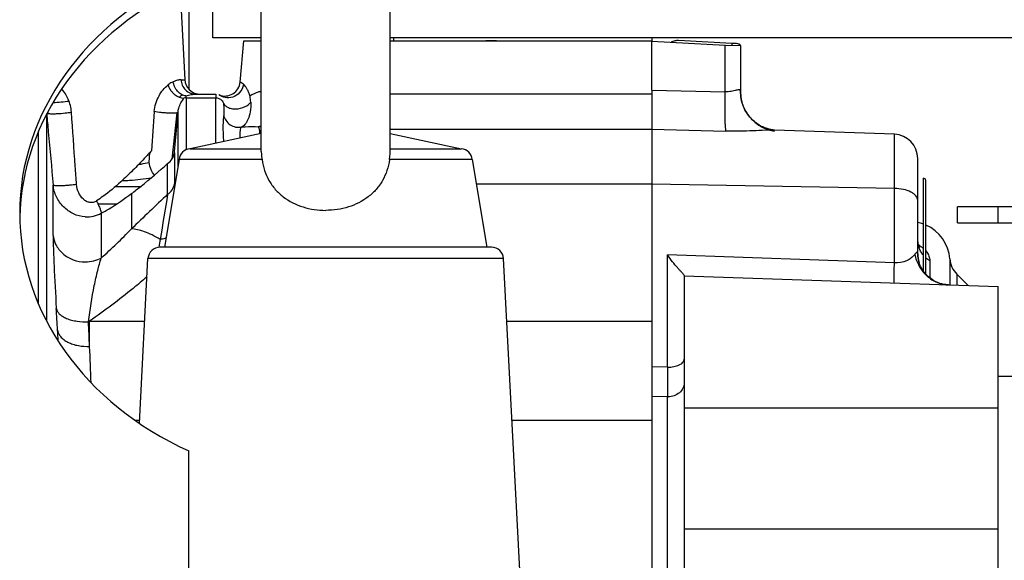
# Model space of a CAD drawing. Extents: x -3199 to 1181, y 8 to 2383.
# Tile 29 of 62: x -1701 to -1579, y 1355 to 1422. Entities that reach past the tile are written whole.
import ezdxf

# ---------------------------------------------------------------- set-up
doc = ezdxf.new("R2010")
doc.units = 0
doc.header["$LTSCALE"] = 65.395
doc.layers.get('0').update_dxf_attribs({"linetype": 'CONTINUOUS'})

msp = doc.modelspace()

# ---------------------------------------------------------------- linework, layer by layer
at = {"color": 6, "linetype": 'CONTINUOUS'}
for p, q in [((-1676.86, 1419.65), (-1676.86, 1497.65)), ((-1670.86, 1405.51), (-1670.86, 1456.65)), ((-1654.86, 1405.51), (-1654.86, 1456.65)), ((-1680.94, 1425.76), (-1680.35, 1414.45)), ((-1670.86, 1419.65), (-1676.86, 1419.65)), ((-1476.86, 1419.65), (-1654.86, 1419.65)), ((-1654.41, 1419.28), (-1654.41, 1419.65)), ((-1673.49, 1414.15), (-1673.04, 1419.28)), ((-1622.36, 1413.16), (-1622.36, 1419.23)), ((-1611.36, 1418.7), (-1611.36, 1412.95)), ((-1679.03, 1412.65), (-1676.51, 1412.65)), ((-1676.1, 1412.56), (-1676.1, 1412.56)), ((-1676.1, 1412.56), (-1676.08, 1412.55)), ((-1676.08, 1412.55), (-1676.04, 1412.53)), ((-1670.86, 1407.78), (-1679.71, 1405.85)), ((-1654.86, 1407.78), (-1646, 1405.85)), ((-1592.25, 1407.67), (-1607.14, 1408.19)), ((-1679.71, 1405.85), (-1670.86, 1405.85)), ((-1654.86, 1405.85), (-1646, 1405.85)), ((-1681.04, 1404.52), (-1682.86, 1393.65)), ((-1670.77, 1404.52), (-1681.04, 1404.52)), ((-1644.68, 1404.52), (-1654.94, 1404.52)), ((-1644.68, 1404.52), (-1642.86, 1393.65)), ((-1691.14, 1399.03), (-1688.8, 1399.03)), ((-1589.36, 1392.82), (-1589.36, 1399.45)), ((-1584.42, 1396.66), (-1584.42, 1398.66)), ((-1501.42, 1398.66), (-1584.42, 1398.66)), ((-1584.42, 1396.66), (-1501.42, 1396.66)), ((-1642.28, 1393.65), (-1683.43, 1393.65)), ((-1686, 1371.79), (-1684.93, 1392.23)), ((-1638.13, 1341.58), (-1640.78, 1392.23)), ((-1618.36, 1390.14), (-1618.36, 1334.09)), ((-1618.36, 1390.11), (-1579.36, 1388.75)), ((-1583.09, 1388.88), (-1584.5, 1390.29)), ((-1579.36, 1012.54), (-1579.36, 1388.75)), ((-1579.36, 1377.65), (-1559.36, 1377.65))]:
    msp.add_line(p, q, dxfattribs=at)
at = {"color": 7, "linetype": 'CONTINUOUS'}
msp.add_line((-1679.86, 1427.42), (-1679.86, 1413.27), dxfattribs=at)
at = {"color": 2, "linetype": 'CONTINUOUS'}
for p, q in [((-1622.36, 1419.65), (-1622.36, 1419.22)), ((-1673.04, 1419.28), (-1670.86, 1419.28)), ((-1654.86, 1419.28), (-1622.36, 1419.28)), ((-1622.36, 1419.23), (-1613.25, 1418.75)), ((-1612.44, 1418.96), (-1619.05, 1419.3)), ((-1613.25, 1418.75), (-1611.36, 1418.7)), ((-1676.51, 1412.65), (-1676.5, 1412.6)), ((-1676.1, 1412.56), (-1676.12, 1412.57)), ((-1676.08, 1412.55), (-1676.08, 1412.55)), ((-1676.08, 1412.55), (-1676.08, 1412.55)), ((-1622.36, 1413.16), (-1622.36, 992.57)), ((-1697.37, 1410.43), (-1697.36, 1410.26)), ((-1681.35, 1410.32), (-1681.96, 1404.56)), ((-1681.64, 1405.55), (-1681.2, 1410.39)), ((-1684.8, 1404.18), (-1684.7, 1405.41)), ((-1684.8, 1404.18), (-1684.7, 1405.41)), ((-1588.66, 1390.7), (-1588.66, 1402.22)), ((-1683.57, 1393.67), (-1683.57, 1393.64)), ((-1683.57, 1393.67), (-1683.57, 1393.64))]:
    msp.add_line(p, q, dxfattribs=at)
at = {"color": 9, "linetype": 'CONTINUOUS'}
for p, q in [((-1613.25, 1412.95), (-1613.25, 1418.75)), ((-1612.44, 1418.96), (-1612.44, 1418.73)), ((-1680.82, 1414.45), (-1680.35, 1414.45)), ((-1680.2, 1412.19), (-1680.2, 1405.73)), ((-1680.2, 1412.19), (-1676.51, 1412.19)), ((-1676.51, 1406.54), (-1676.51, 1412.19)), ((-1654.86, 1412.69), (-1622.36, 1412.69)), ((-1622.36, 1413.16), (-1613.25, 1412.95)), ((-1697.52, 1410.16), (-1697.52, 1384.47)), ((-1681.2, 1403.55), (-1681.2, 1410.39)), ((-1670.86, 1408.58), (-1671.24, 1408.6)), ((-1698.51, 1386.59), (-1698.51, 1408.04)), ((-1622.36, 1408.28), (-1654.86, 1408.28)), ((-1622.36, 1408.31), (-1613.17, 1408.07)), ((-1592.25, 1391.7), (-1592.25, 1407.67)), ((-1681.65, 1405.37), (-1681.65, 1401.51)), ((-1589.36, 1399.45), (-1589.36, 1404.67)), ((-1682.49, 1400.22), (-1682.49, 1404.05)), ((-1696.7, 1395.11), (-1696.7, 1401.35)), ((-1685.91, 1401.14), (-1689.02, 1401.14)), ((-1622.36, 1401.47), (-1644.17, 1401.47)), ((-1592.25, 1400.95), (-1622.36, 1401.47)), ((-1588.36, 1390.32), (-1588.36, 1401.92)), ((-1686.98, 1400.3), (-1686.98, 1395.92)), ((-1579.42, 1398.66), (-1579.42, 1396.66)), ((-1690.73, 1397.87), (-1690.73, 1392.3)), ((-1620.43, 1378.75), (-1620.43, 1392.68)), ((-1592.25, 1391.7), (-1620.43, 1392.68)), ((-1640.78, 1392.23), (-1684.93, 1392.23)), ((-1587.86, 1391.98), (-1587.86, 1389.85)), ((-1585.37, 1392.19), (-1585.37, 1388.96)), ((-1584.5, 1390.29), (-1584.5, 1388.93)), ((-1692.32, 1384.4), (-1692.17, 1384.47)), ((-1692.17, 1381.32), (-1692.17, 1384.47)), ((-1692.17, 1384.47), (-1685.34, 1384.47)), ((-1640.38, 1384.47), (-1622.36, 1384.47)), ((-1620.43, 1378.75), (-1622.36, 1378.8)), ((-1620.43, 1375.07), (-1622.36, 1375.12)), ((-1620.43, 1333.65), (-1620.43, 1375.07)), ((-1579.36, 1373.65), (-1618.36, 1373.65)), ((-1685.99, 1372.12), (-1686.48, 1372.12)), ((-1622.36, 1372.12), (-1639.73, 1372.12)), ((-1618.36, 1358.69), (-1579.36, 1358.69))]:
    msp.add_line(p, q, dxfattribs=at)
at = {"color": 3, "linetype": 'CONTINUOUS'}
msp.add_line((-1679.86, 1274.08), (-1679.86, 1368.35), dxfattribs=at)
at = {"color": 6, "linetype": 'CONTINUOUS'}
for points in [[(-1676.04, 1412.53), (-1676, 1412.51), (-1675.95, 1412.48)], [(-1611.22, 1411.81), (-1611.27, 1412.05), (-1611.31, 1412.3), (-1611.34, 1412.56), (-1611.36, 1412.82), (-1611.36, 1412.95)], [(-1607.14, 1408.19), (-1607.16, 1408.19), (-1607.19, 1408.2), (-1607.24, 1408.2), (-1607.29, 1408.2), (-1607.35, 1408.21), (-1607.42, 1408.22), (-1607.5, 1408.23), (-1607.59, 1408.25), (-1607.69, 1408.27), (-1607.8, 1408.3), (-1607.92, 1408.33), (-1608.05, 1408.37), (-1608.18, 1408.41), (-1608.32, 1408.46), (-1608.46, 1408.52), (-1608.6, 1408.58), (-1608.75, 1408.65), (-1608.9, 1408.73), (-1609.05, 1408.82), (-1609.19, 1408.91), (-1609.34, 1409.02), (-1609.49, 1409.13), (-1609.64, 1409.25), (-1609.78, 1409.38), (-1609.93, 1409.51), (-1610.07, 1409.66), (-1610.2, 1409.81), (-1610.33, 1409.97), (-1610.46, 1410.14), (-1610.58, 1410.32), (-1610.7, 1410.51), (-1610.81, 1410.71), (-1610.91, 1410.91), (-1611, 1411.12), (-1611.08, 1411.34), (-1611.16, 1411.57), (-1611.22, 1411.81)], [(-1589.31, 1394.08), (-1589.34, 1394.23), (-1589.35, 1394.4)], [(-1589.15, 1393.65), (-1589.13, 1393.63), (-1589.14, 1393.65), (-1589.16, 1393.69), (-1589.19, 1393.75), (-1589.23, 1393.83), (-1589.27, 1393.94), (-1589.31, 1394.08)], [(-1585.53, 1388.97), (-1585.64, 1388.97), (-1585.87, 1389), (-1586.12, 1389.03), (-1586.36, 1389.09), (-1586.61, 1389.16), (-1586.85, 1389.26), (-1587.1, 1389.36), (-1587.34, 1389.49), (-1587.57, 1389.63), (-1587.79, 1389.79), (-1588, 1389.96), (-1588.2, 1390.15), (-1588.39, 1390.35), (-1588.56, 1390.56), (-1588.71, 1390.77), (-1588.85, 1391), (-1588.97, 1391.22), (-1589.08, 1391.45), (-1589.16, 1391.68), (-1589.23, 1391.9), (-1589.28, 1392.12), (-1589.32, 1392.32), (-1589.34, 1392.52), (-1589.35, 1392.7), (-1589.36, 1392.82)]]:
    msp.add_lwpolyline(points, dxfattribs=at)
for centre, radius, start, end in [((-1678.45, 1414.55), 1.9, 183, 265.65), ((-1675.38, 1414.32), 1.9, 247.5646, 355), ((-1592.36, 1404.67), 3, 0, 88), ((-1679.64, 1404.45), 1.4, 93, 177), ((-1646.08, 1404.45), 1.4, 3, 87), ((-1588.66, 1401.92), 0.3, 0, 90), ((-1590.36, 1391.82), 5, 70.1188, 78.459), ((-1590.36, 1391.82), 5, 4.2517, 66.4146), ((-1683.43, 1392.15), 1.5, 90, 177), ((-1642.28, 1392.15), 1.5, 3, 90), ((-1582.38, 1392.41), 3, 184.2517, 225), ((-1046.78, 1376.91), 573.65, 179.81629, 180.18371)]:
    msp.add_arc(centre, radius, start, end, dxfattribs=at)
at = {"color": 2, "linetype": 'CONTINUOUS'}
for centre, radius, start, end in [((-1680.21, 1411.65), 1, 115.1292, 143.1307), ((-1680.2, 1411.14), 1.05, 90.0183, 104.6331), ((-1676.5, 1411.67), 0.974, 64.5525, 65.7238), ((-1676.52, 1411.61), 1.04, 61.5167, 62.3796), ((-1677.61, 1410.82), 5.58, 16.7472, 18.173), ((-1670.21, 1409.08), 3.93, 121.4518, 121.6435), ((-1677.76, 1412.25), 5.51, 1.1485, 1.933), ((-1677.47, 1411.39), 5.3, 2.9145, 10.5407), ((-1442.78, 1354.07), 244.03, 170.4364, 170.6616)]:
    msp.add_arc(centre, radius, start, end, dxfattribs=at)
at = {"color": 9, "linetype": 'CONTINUOUS'}
for centre, radius, start, end in [((-1606.47, 1412.95), 4.89, 180.0043, 190.2258), ((-1606.49, 1412.95), 4.87, 190.2317, 190.7131), ((-1338.05, 1036.11), 501.21, 133.4103, 134.1213), ((-228.53, 1158.48), 1473.92, 170.56016, 170.7808), ((-1748.17, 1455.58), 85.46, 312.2339, 315.7239), ((-1586.46, 1394.52), 2.89, 183.891, 187.7441), ((-1590.9, 1390.92), 3.43, 57.9809, 61.4953), ((-1585.48, 1392.82), 3.87, 180.0433, 196.2504), ((-1586.38, 1394.6), 3.01, 228.8202, 240.5216), ((-2026.22, 1365.44), 330.55, 3.1029, 3.5753), ((-2219.17, 1356.92), 527.56, 2.6512, 2.9858), ((-1964.86, 1368.83), 269.1, 2.8051, 3.0894), ((-1987.91, 1367.08), 296.08, 1.8837, 2.757), ((-1620.36, 1377.38), 2.3, 268.2638, 270.0001)]:
    msp.add_arc(centre, radius, start, end, dxfattribs=at)
at = {"color": 3, "linetype": 'CONTINUOUS'}
msp.add_ellipse((-1660.86, 1397.89), major_axis=(40, 0), ratio=0.8391, start_param=2.06576, end_param=4.217425, dxfattribs=at)
at = {"color": 7, "linetype": 'CONTINUOUS'}
msp.add_ellipse((-1660.86, 1396.74), major_axis=(40, 0), ratio=0.8391, start_param=8.348946, end_param=9.407653, dxfattribs=at)
at = {"color": 2, "linetype": 'CONTINUOUS'}
for points, knots in [([(-1641.66, 1419.28), (-1641.77, 1419.28), (-1642.22, 1419.3), (-1642.67, 1419.29), (-1643, 1419.28)], [0, 0, 0, 0, 0.258652, 1, 1, 1, 1]), ([(-1619.05, 1419.3), (-1619.21, 1419.31), (-1619.53, 1419.29), (-1619.84, 1419.19), (-1619.98, 1419.1)], [0, 0, 0, 0, 0.500007, 1, 1, 1, 1]), ([(-1611.36, 1418.7), (-1611.36, 1418.74), (-1611.44, 1418.81), (-1611.55, 1418.85), (-1611.75, 1418.91), (-1612.05, 1418.95), (-1612.31, 1418.96), (-1612.44, 1418.96)], [0, 0, 0, 0, 0.116091, 0.21336, 0.336954, 0.646649, 1, 1, 1, 1]), ([(-1694.43, 1410.42), (-1694.47, 1410.97), (-1694.73, 1412.01), (-1695.31, 1412.92), (-1695.64, 1413.3)], [0, 0, 0, 0, 0.522459, 1, 1, 1, 1]), ([(-1681.8, 1414.19), (-1681.85, 1414.17), (-1682.07, 1414.06), (-1682.28, 1413.92), (-1682.43, 1413.8)], [0, 0, 0, 0, 0.227842, 1, 1, 1, 1]), ([(-1682.43, 1413.8), (-1682.35, 1413.56), (-1682.18, 1413.21), (-1681.85, 1412.81), (-1681.38, 1412.37), (-1680.86, 1412.14), (-1680.47, 1412.15)], [0, 0, 0, 0, 0.281464, 0.426715, 0.567057, 1, 1, 1, 1]), ([(-1680.21, 1412.43), (-1680.4, 1412.45), (-1680.79, 1412.59), (-1681.29, 1413), (-1681.64, 1413.56), (-1681.77, 1413.98), (-1681.8, 1414.19)], [0, 0, 0, 0, 0.227679, 0.483782, 0.749641, 1, 1, 1, 1]), ([(-1673.08, 1413.89), (-1673.12, 1413.59), (-1673.36, 1412.97), (-1674.12, 1412.3), (-1675.1, 1412.1), (-1675.71, 1412.32), (-1675.95, 1412.48)], [0, 0, 0, 0, 0.237202, 0.509091, 0.774224, 1, 1, 1, 1]), ([(-1672.78, 1413.55), (-1672.8, 1413.59), (-1672.89, 1413.71), (-1672.99, 1413.82), (-1673.08, 1413.89)], [0, 0, 0, 0, 0.292045, 1, 1, 1, 1]), ([(-1672.54, 1413.14), (-1672.56, 1413.18), (-1672.63, 1413.32), (-1672.71, 1413.46), (-1672.78, 1413.55)], [0, 0, 0, 0, 0.273099, 1, 1, 1, 1]), ([(-1680.2, 1412.19), (-1680.2, 1412.21), (-1680.2, 1412.29), (-1680.2, 1412.37), (-1680.21, 1412.43)], [0, 0, 0, 0, 0.283943, 1, 1, 1, 1]), ([(-1676.5, 1412.51), (-1676.5, 1412.49), (-1676.51, 1412.38), (-1676.51, 1412.27), (-1676.51, 1412.19)], [0, 0, 0, 0, 0.19628, 1, 1, 1, 1]), ([(-1676.51, 1412.19), (-1676.31, 1412.19), (-1675.9, 1412.07), (-1675.64, 1411.73), (-1675.57, 1411.55)], [0, 0, 0, 0, 0.506349, 1, 1, 1, 1]), ([(-1676.5, 1412.6), (-1676.5, 1412.59), (-1676.5, 1412.56), (-1676.5, 1412.53), (-1676.5, 1412.51)], [0, 0, 0, 0, 0.204351, 1, 1, 1, 1]), ([(-1675.95, 1412.48), (-1675.97, 1412.49), (-1676.02, 1412.52), (-1676.07, 1412.55), (-1676.1, 1412.56)], [0, 0, 0, 0, 0.361161, 1, 1, 1, 1]), ([(-1672.31, 1412.56), (-1672.33, 1412.61), (-1672.39, 1412.81), (-1672.48, 1413), (-1672.54, 1413.14)], [0, 0, 0, 0, 0.265725, 1, 1, 1, 1]), ([(-1696.7, 1411.63), (-1696.37, 1411.63), (-1695.71, 1411.67), (-1695.06, 1411.75), (-1694.74, 1411.8)], [0, 0, 0, 0, 0.509702, 1, 1, 1, 1]), ([(-1675.57, 1411.55), (-1675.52, 1411.45), (-1675.38, 1411.24), (-1675.04, 1411), (-1674.56, 1410.83), (-1673.81, 1410.78), (-1672.93, 1411), (-1672.35, 1411.42), (-1672.17, 1411.66)], [0, 0, 0, 0, 0.08481, 0.189879, 0.31882, 0.467653, 0.76965, 1, 1, 1, 1]), ([(-1697.45, 1410.29), (-1697.4, 1410.27), (-1697.25, 1410.24), (-1696.98, 1410.22), (-1696.61, 1410.22), (-1696.01, 1410.24), (-1695.27, 1410.3), (-1694.69, 1410.37), (-1694.43, 1410.42)], [0, 0, 0, 0, 0.054568, 0.144679, 0.2692, 0.419488, 0.739295, 1, 1, 1, 1]), ([(-1681.2, 1410.39), (-1681.2, 1410.38), (-1681.22, 1410.36), (-1681.31, 1410.33), (-1681.5, 1410.3), (-1681.83, 1410.28), (-1682.27, 1410.28), (-1682.77, 1410.31), (-1683.41, 1410.36), (-1683.87, 1410.42), (-1684.16, 1410.48)], [0, 0, 0, 0, 0.010883, 0.028869, 0.094571, 0.205225, 0.356263, 0.531494, 0.708766, 1, 1, 1, 1]), ([(-1684.5, 1405.63), (-1684.79, 1405.3), (-1685.54, 1404.48), (-1686.8, 1403.18), (-1687.8, 1402.24), (-1688.31, 1401.76)], [0, 0, 0, 0, 0.241675, 0.615844, 1, 1, 1, 1]), ([(-1682.49, 1404.05), (-1682.26, 1404.19), (-1681.87, 1404.58), (-1681.68, 1405.1), (-1681.65, 1405.37)], [0, 0, 0, 0, 0.505311, 1, 1, 1, 1]), ([(-1681.65, 1405.37), (-1681.65, 1405.38), (-1681.65, 1405.44), (-1681.65, 1405.5), (-1681.64, 1405.55)], [0, 0, 0, 0, 0.163902, 1, 1, 1, 1]), ([(-1686.98, 1400.3), (-1686.58, 1400.61), (-1685.04, 1401.8), (-1683.56, 1403.07), (-1682.49, 1404.05)], [0, 0, 0, 0, 0.257686, 1, 1, 1, 1]), ([(-1684.14, 1402.59), (-1684.31, 1402.79), (-1684.59, 1403.31), (-1684.75, 1403.87), (-1684.8, 1404.18)], [0, 0, 0, 0, 0.455096, 1, 1, 1, 1]), ([(-1688.31, 1401.76), (-1689.01, 1401.12), (-1690, 1400.3), (-1691.05, 1399.57), (-1691.32, 1399.4)], [0, 0, 0, 0, 0.75062, 1, 1, 1, 1]), ([(-1690.73, 1397.87), (-1690.4, 1398.04), (-1689.11, 1398.79), (-1687.88, 1399.63), (-1686.98, 1400.3)], [0, 0, 0, 0, 0.249063, 1, 1, 1, 1]), ([(-1691.32, 1399.4), (-1691.25, 1399.25), (-1691.11, 1398.97), (-1690.92, 1398.55), (-1690.79, 1398.18), (-1690.73, 1397.96), (-1690.73, 1397.87)], [0, 0, 0, 0, 0.291804, 0.58192, 0.830754, 1, 1, 1, 1]), ([(-1682.66, 1394.8), (-1682.72, 1394.78), (-1682.96, 1394.69), (-1683.22, 1394.64), (-1683.41, 1394.62)], [0, 0, 0, 0, 0.247057, 1, 1, 1, 1])]:
    msp.add_open_spline(points, degree=3, knots=knots, dxfattribs=at)
at = {"color": 9, "linetype": 'CONTINUOUS'}
for points, knots in [([(-1680.82, 1414.45), (-1680.97, 1414.45), (-1681.3, 1414.38), (-1681.62, 1414.26), (-1681.8, 1414.19)], [0, 0, 0, 0, 0.42977, 1, 1, 1, 1]), ([(-1680.82, 1414.45), (-1680.81, 1414.22), (-1680.71, 1413.75), (-1680.3, 1413.14), (-1679.71, 1412.74), (-1679.24, 1412.65), (-1679.03, 1412.65)], [0, 0, 0, 0, 0.246755, 0.5086, 0.765089, 1, 1, 1, 1]), ([(-1684.16, 1410.48), (-1684.11, 1411.16), (-1683.71, 1412.42), (-1682.88, 1413.43), (-1682.43, 1413.8)], [0, 0, 0, 0, 0.538539, 1, 1, 1, 1]), ([(-1673.08, 1413.89), (-1673.13, 1413.93), (-1673.22, 1413.99), (-1673.32, 1414.06), (-1673.38, 1414.1), (-1673.42, 1414.12), (-1673.46, 1414.14), (-1673.48, 1414.15), (-1673.49, 1414.15), (-1673.49, 1414.15)], [0, 0, 0, 0, 0.450051, 0.621131, 0.75899, 0.865169, 0.94039, 0.985172, 1, 1, 1, 1]), ([(-1681.2, 1410.39), (-1681.19, 1410.57), (-1681.06, 1411.2), (-1680.73, 1411.77), (-1680.47, 1412.15)], [0, 0, 0, 0, 0.268582, 1, 1, 1, 1]), ([(-1680.21, 1412.43), (-1679.99, 1412.49), (-1679.6, 1412.59), (-1679.2, 1412.65), (-1679.03, 1412.65)], [0, 0, 0, 0, 0.562437, 1, 1, 1, 1]), ([(-1670.86, 1413), (-1670.99, 1412.97), (-1671.47, 1412.83), (-1671.94, 1412.63), (-1672.26, 1412.43)], [0, 0, 0, 0, 0.267479, 1, 1, 1, 1]), ([(-1613.17, 1408.07), (-1613.18, 1408.15), (-1613.21, 1408.36), (-1613.24, 1408.75), (-1613.26, 1409.27), (-1613.28, 1410.16), (-1613.28, 1411.4), (-1613.27, 1412.43), (-1613.25, 1412.95)], [0, 0, 0, 0, 0.050924, 0.130506, 0.238152, 0.369551, 0.678852, 1, 1, 1, 1]), ([(-1611.36, 1412.95), (-1611.36, 1413), (-1611.37, 1413.08), (-1611.43, 1413.16), (-1611.49, 1413.19), (-1611.57, 1413.19), (-1611.71, 1413.18), (-1611.92, 1413.13), (-1612.19, 1413.06), (-1612.52, 1412.98), (-1612.88, 1412.94), (-1613.13, 1412.94), (-1613.25, 1412.95)], [0, 0, 0, 0, 0.074462, 0.105444, 0.137693, 0.175649, 0.221474, 0.336834, 0.478621, 0.640115, 0.815789, 1, 1, 1, 1]), ([(-1611.27, 1412.04), (-1611.18, 1411.56), (-1610.84, 1410.59), (-1609.9, 1409.35), (-1608.63, 1408.46), (-1607.65, 1408.15), (-1607.16, 1408.07)], [0, 0, 0, 0, 0.244172, 0.500125, 0.756081, 1, 1, 1, 1]), ([(-1675.57, 1411.55), (-1675.53, 1411.27), (-1675.52, 1410.86), (-1675.52, 1410.37), (-1675.52, 1410.16), (-1675.53, 1410.07)], [0, 0, 0, 0, 0.576018, 0.809488, 1, 1, 1, 1]), ([(-1672.17, 1411.66), (-1672.15, 1411.26), (-1672.19, 1410.52), (-1672.42, 1409.68), (-1672.68, 1409.16), (-1672.93, 1408.81), (-1673.17, 1408.61), (-1673.35, 1408.56)], [0, 0, 0, 0, 0.346977, 0.630392, 0.745726, 0.844081, 1, 1, 1, 1]), ([(-1697.5, 1410.18), (-1697.44, 1409.45), (-1697.17, 1406.5), (-1696.9, 1403.56), (-1696.7, 1401.35)], [0, 0, 0, 0, 0.249823, 1, 1, 1, 1]), ([(-1693.79, 1401.44), (-1693.85, 1402.19), (-1694.06, 1405.18), (-1694.27, 1408.17), (-1694.43, 1410.42)], [0, 0, 0, 0, 0.250163, 1, 1, 1, 1]), ([(-1675.53, 1410.07), (-1675.55, 1409.85), (-1675.6, 1409.38), (-1675.64, 1408.28), (-1675.59, 1407.39), (-1675.55, 1406.75)], [0, 0, 0, 0, 0.192554, 0.425537, 1, 1, 1, 1]), ([(-1675.53, 1410.07), (-1675.49, 1409.83), (-1675.3, 1409.37), (-1674.77, 1408.82), (-1674.07, 1408.53), (-1673.58, 1408.52), (-1673.35, 1408.56)], [0, 0, 0, 0, 0.243756, 0.504686, 0.762981, 1, 1, 1, 1]), ([(-1673.46, 1407.21), (-1673.47, 1407.38), (-1673.48, 1407.7), (-1673.46, 1408.1), (-1673.42, 1408.36), (-1673.38, 1408.5), (-1673.36, 1408.55), (-1673.35, 1408.56)], [0, 0, 0, 0, 0.387179, 0.687171, 0.89464, 0.960975, 1, 1, 1, 1]), ([(-1673.35, 1408.56), (-1673.19, 1408.58), (-1672.48, 1408.66), (-1671.77, 1408.65), (-1671.24, 1408.6)], [0, 0, 0, 0, 0.233209, 1, 1, 1, 1]), ([(-1670.86, 1408.73), (-1670.89, 1408.72), (-1671.01, 1408.66), (-1671.14, 1408.62), (-1671.24, 1408.6)], [0, 0, 0, 0, 0.261727, 1, 1, 1, 1]), ([(-1671.24, 1408.6), (-1671.16, 1408.51), (-1671.08, 1408.2), (-1671.08, 1407.91), (-1671.08, 1407.73)], [0, 0, 0, 0, 0.397161, 1, 1, 1, 1]), ([(-1607.14, 1408.19), (-1607.31, 1408.2), (-1607.7, 1408.19), (-1608.57, 1408.16), (-1609.83, 1408.09), (-1611.45, 1408.05), (-1612.59, 1408.05), (-1613.17, 1408.07)], [0, 0, 0, 0, 0.086388, 0.190923, 0.436801, 0.711695, 1, 1, 1, 1]), ([(-1686.09, 1403.92), (-1685.98, 1403.94), (-1685.55, 1404.01), (-1685.12, 1404.1), (-1684.8, 1404.18)], [0, 0, 0, 0, 0.255766, 1, 1, 1, 1]), ([(-1688.15, 1401.91), (-1687.84, 1401.92), (-1686.61, 1401.99), (-1685.39, 1402.13), (-1684.5, 1402.28)], [0, 0, 0, 0, 0.257913, 1, 1, 1, 1]), ([(-1693.79, 1401.44), (-1694.08, 1401.4), (-1694.54, 1401.34), (-1695.17, 1401.29), (-1695.65, 1401.27), (-1696.07, 1401.26), (-1696.39, 1401.27), (-1696.58, 1401.3), (-1696.67, 1401.33), (-1696.69, 1401.34), (-1696.7, 1401.35)], [0, 0, 0, 0, 0.300455, 0.475584, 0.646811, 0.794891, 0.904939, 0.971407, 0.989552, 1, 1, 1, 1]), ([(-1692.72, 1397.42), (-1693.22, 1397.45), (-1693.97, 1397.64), (-1694.84, 1398.15), (-1695.62, 1398.8), (-1696.36, 1399.86), (-1696.65, 1400.85), (-1696.7, 1401.35)], [0, 0, 0, 0, 0.248293, 0.373439, 0.498902, 0.749627, 1, 1, 1, 1]), ([(-1691.32, 1399.4), (-1691.44, 1399.31), (-1691.72, 1399.19), (-1692.16, 1399.18), (-1692.59, 1399.32), (-1693.11, 1399.69), (-1693.6, 1400.41), (-1693.77, 1401.08), (-1693.79, 1401.44)], [0, 0, 0, 0, 0.11535, 0.227799, 0.342414, 0.463135, 0.722715, 1, 1, 1, 1]), ([(-1682.49, 1400.22), (-1682.27, 1400.36), (-1681.87, 1400.73), (-1681.68, 1401.25), (-1681.65, 1401.51)], [0, 0, 0, 0, 0.496009, 1, 1, 1, 1]), ([(-1681.65, 1401.51), (-1681.65, 1401.45), (-1681.65, 1401.21), (-1681.66, 1400.96), (-1681.66, 1400.77)], [0, 0, 0, 0, 0.226392, 1, 1, 1, 1]), ([(-1589.36, 1399.45), (-1589.36, 1399.55), (-1589.4, 1399.75), (-1589.57, 1400.03), (-1589.85, 1400.29), (-1590.36, 1400.6), (-1591.17, 1400.86), (-1591.88, 1400.94), (-1592.25, 1400.95)], [0, 0, 0, 0, 0.082819, 0.173865, 0.278479, 0.398623, 0.680943, 1, 1, 1, 1]), ([(-1692.72, 1397.42), (-1692.37, 1397.4), (-1691.68, 1397.46), (-1691.03, 1397.7), (-1690.73, 1397.87)], [0, 0, 0, 0, 0.500257, 1, 1, 1, 1]), ([(-1696.7, 1395.11), (-1696.7, 1394.56), (-1696.67, 1393.31), (-1696.56, 1390.29), (-1696.42, 1387.82), (-1696.31, 1386.06)], [0, 0, 0, 0, 0.181783, 0.413645, 1, 1, 1, 1]), ([(-1696.7, 1395.11), (-1696.65, 1394.71), (-1696.4, 1393.87), (-1695.54, 1392.76), (-1694.24, 1392), (-1693.22, 1391.82), (-1692.72, 1391.82)], [0, 0, 0, 0, 0.213625, 0.460058, 0.729371, 1, 1, 1, 1]), ([(-1683.41, 1394.62), (-1683.74, 1394.81), (-1684.38, 1395.16), (-1685.32, 1395.58), (-1686.18, 1395.83), (-1686.73, 1395.91), (-1686.98, 1395.92)], [0, 0, 0, 0, 0.30031, 0.569894, 0.803399, 1, 1, 1, 1]), ([(-1588.66, 1392.64), (-1588.84, 1392.85), (-1589.14, 1393.32), (-1589.29, 1393.86), (-1589.33, 1394.13)], [0, 0, 0, 0, 0.504996, 1, 1, 1, 1]), ([(-1589.08, 1393.82), (-1589.04, 1393.8), (-1588.9, 1393.7), (-1588.75, 1393.59), (-1588.66, 1393.51)], [0, 0, 0, 0, 0.266053, 1, 1, 1, 1]), ([(-1589.73, 1392.76), (-1589.85, 1392.59), (-1590.15, 1392.27), (-1590.97, 1391.78), (-1591.74, 1391.67), (-1592.25, 1391.7)], [0, 0, 0, 0, 0.217726, 0.457045, 1, 1, 1, 1]), ([(-1589.36, 1392.82), (-1589.36, 1392.85), (-1589.36, 1392.9), (-1589.38, 1392.97), (-1589.43, 1393.01), (-1589.49, 1393), (-1589.54, 1392.97), (-1589.6, 1392.91), (-1589.67, 1392.84), (-1589.71, 1392.79), (-1589.73, 1392.76)], [0, 0, 0, 0, 0.14875, 0.255605, 0.334676, 0.416443, 0.522409, 0.656757, 0.817209, 1, 1, 1, 1]), ([(-1589.73, 1392.76), (-1589.62, 1392.25), (-1589.25, 1391.26), (-1588.44, 1390.22), (-1587.61, 1389.59), (-1586.73, 1389.14), (-1586, 1388.98), (-1585.53, 1388.97)], [0, 0, 0, 0, 0.254092, 0.514227, 0.642243, 0.766671, 1, 1, 1, 1]), ([(-1588.36, 1393.2), (-1588.19, 1393), (-1587.95, 1392.62), (-1587.86, 1392.17), (-1587.86, 1391.98)], [0, 0, 0, 0, 0.57015, 1, 1, 1, 1]), ([(-1692.72, 1391.82), (-1692.35, 1391.82), (-1691.66, 1391.9), (-1691.01, 1392.15), (-1690.73, 1392.3)], [0, 0, 0, 0, 0.527899, 1, 1, 1, 1]), ([(-1692.32, 1384.4), (-1692.13, 1385.9), (-1691.79, 1388.03), (-1691.21, 1390.65), (-1690.89, 1391.79), (-1690.73, 1392.3)], [0, 0, 0, 0, 0.561647, 0.799421, 1, 1, 1, 1]), ([(-1592.25, 1389.2), (-1592.26, 1389.2), (-1592.26, 1389.22), (-1592.27, 1389.25), (-1592.27, 1389.31), (-1592.27, 1389.38), (-1592.28, 1389.48), (-1592.28, 1389.65), (-1592.28, 1389.92), (-1592.28, 1390.29), (-1592.27, 1390.72), (-1592.26, 1391.2), (-1592.26, 1391.53), (-1592.25, 1391.7)], [0, 0, 0, 0, 0.004998, 0.018122, 0.039857, 0.070381, 0.109756, 0.157715, 0.277979, 0.427869, 0.60213, 0.794919, 1, 1, 1, 1]), ([(-1685.05, 1389.97), (-1685.61, 1389.49), (-1687.91, 1387.56), (-1690.31, 1385.75), (-1692.17, 1384.47)], [0, 0, 0, 0, 0.248605, 1, 1, 1, 1]), ([(-1696.31, 1386.06), (-1696.29, 1385.94), (-1696.2, 1385.69), (-1695.94, 1385.35), (-1695.53, 1385.04), (-1695.02, 1384.78), (-1694.4, 1384.58), (-1693.5, 1384.41), (-1692.79, 1384.38), (-1692.32, 1384.4)], [0, 0, 0, 0, 0.078062, 0.168841, 0.27706, 0.403077, 0.544568, 0.695782, 1, 1, 1, 1]), ([(-1696.15, 1383.33), (-1696.13, 1383.2), (-1696.04, 1382.91), (-1695.78, 1382.51), (-1695.38, 1382.14), (-1694.86, 1381.83), (-1694.24, 1381.58), (-1693.35, 1381.36), (-1692.64, 1381.31), (-1692.17, 1381.33)], [0, 0, 0, 0, 0.086986, 0.184829, 0.296927, 0.423369, 0.562164, 0.708472, 1, 1, 1, 1]), ([(-1620.43, 1378.75), (-1620.16, 1378.75), (-1619.66, 1378.79), (-1619.08, 1378.96), (-1618.71, 1379.17), (-1618.52, 1379.34), (-1618.39, 1379.54), (-1618.36, 1379.68), (-1618.36, 1379.75)], [0, 0, 0, 0, 0.31757, 0.601578, 0.722582, 0.827523, 0.918164, 1, 1, 1, 1]), ([(-1618.36, 1376.81), (-1618.36, 1376.58), (-1618.47, 1376.11), (-1618.92, 1375.53), (-1619.58, 1375.16), (-1620.1, 1375.07), (-1620.36, 1375.07)], [0, 0, 0, 0, 0.233489, 0.476962, 0.733919, 1, 1, 1, 1])]:
    msp.add_open_spline(points, degree=3, knots=knots, dxfattribs=at)
at = {"color": 2, "linetype": 'CONTINUOUS'}
msp.add_open_spline([(-1684.16, 1410.48), (-1684.27, 1408.86), (-1684.39, 1407.25), (-1684.5, 1405.63)], degree=3, dxfattribs=at)
at = {"color": 6, "linetype": 'CONTINUOUS'}
for points, knots in [([(-1670.86, 1405.51), (-1670.86, 1405.45), (-1670.85, 1405.11), (-1670.81, 1404.78), (-1670.77, 1404.52)], [0, 0, 0, 0, 0.201337, 1, 1, 1, 1]), ([(-1654.94, 1404.52), (-1654.93, 1404.62), (-1654.89, 1404.95), (-1654.86, 1405.28), (-1654.86, 1405.51)], [0, 0, 0, 0, 0.290032, 1, 1, 1, 1]), ([(-1670.77, 1404.52), (-1670.71, 1404.06), (-1670.5, 1403.17), (-1669.95, 1401.91), (-1669.15, 1400.8), (-1667.81, 1399.56), (-1665.69, 1398.49), (-1663.81, 1398.22), (-1662.86, 1398.22)], [0, 0, 0, 0, 0.124956, 0.247929, 0.369941, 0.492449, 0.742289, 1, 1, 1, 1]), ([(-1654.94, 1404.52), (-1655.01, 1404.06), (-1655.21, 1403.17), (-1655.77, 1401.91), (-1656.56, 1400.8), (-1657.9, 1399.56), (-1660.02, 1398.49), (-1661.91, 1398.22), (-1662.86, 1398.22)], [0, 0, 0, 0, 0.124957, 0.247928, 0.36994, 0.492449, 0.742288, 1, 1, 1, 1]), ([(-1618.38, 1390.2), (-1618.42, 1390.25), (-1618.52, 1390.37), (-1618.7, 1390.57), (-1618.93, 1390.83), (-1619.31, 1391.25), (-1619.82, 1391.87), (-1620.22, 1392.4), (-1620.43, 1392.68)], [0, 0, 0, 0, 0.05786, 0.144602, 0.253704, 0.380197, 0.671772, 1, 1, 1, 1]), ([(-1618.36, 1390.14), (-1618.36, 1390.14), (-1618.36, 1390.16), (-1618.37, 1390.18), (-1618.38, 1390.2)], [0, 0, 0, 0, 0.180333, 1, 1, 1, 1])]:
    msp.add_open_spline(points, degree=3, knots=knots, dxfattribs=at)

doc.saveas('drawing.dxf')
